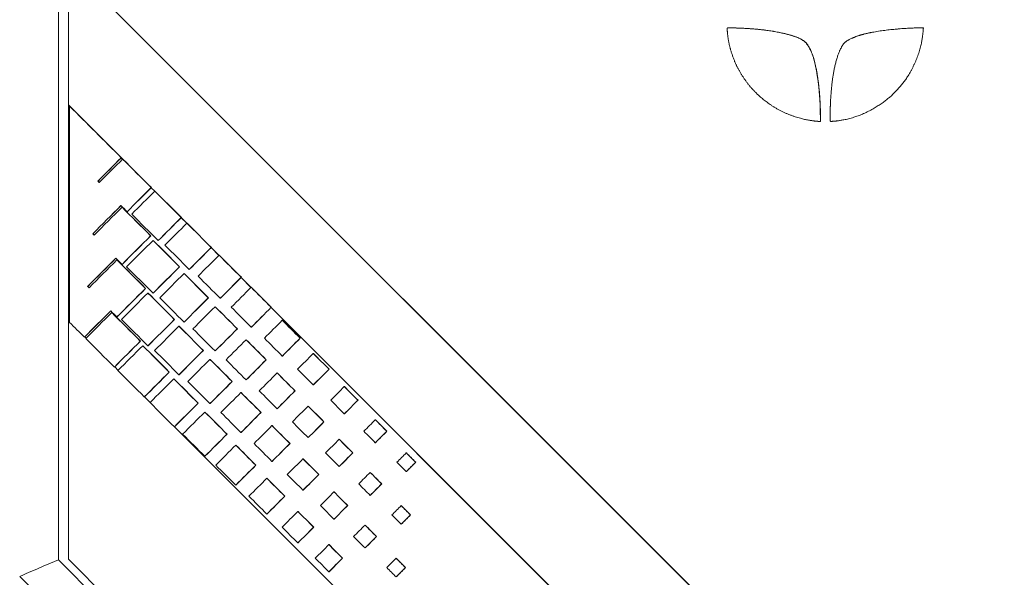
# Model space of a CAD drawing. Header units: millimetres. Extents: x 4 to 836, y 5 to 589.
# Tile 60 of 95: x 467 to 492, y 338 to 352. Entities that reach past the tile are written whole.
import ezdxf

# ---------------------------------------------------------------- set-up
doc = ezdxf.new("R2010")
doc.units = ezdxf.units.MM
doc.layers.add('1', color=7, linetype='Continuous', true_color=0xffffff)

msp = doc.modelspace()

# ---------------------------------------------------------------- linework, layer by layer
at = {"layer": '1', "color": 252, "linetype": 'Continuous', "lineweight": 13}
for p, q in [((468.227, 404.569), (468.227, 338.098)), ((468.227, 338.098), (483.713, 322.612))]:
    msp.add_line(p, q, dxfattribs=at)
at = {"layer": '1', "color": 18, "linetype": 'Continuous', "lineweight": 18}
for p, q in [((468.477, 352.935), (468.477, 349.435)), ((498.958, 322.435), (468.477, 352.935)), ((498.962, 322.435), (468.48, 352.935)), ((468.477, 344.058), (468.477, 338.118)), ((468.477, 338.118), (483.967, 322.618))]:
    msp.add_line(p, q, dxfattribs=at)
at = {"layer": '1', "color": 7, "linetype": 'Continuous', "lineweight": 18}
for p, q in [((468.473, 349.435), (468.473, 344.061)), ((468.473, 349.435), (468.477, 349.435)), ((468.507, 349.402), (468.473, 349.435)), ((469.482, 348.429), (468.477, 349.435)), ((469.824, 348.083), (469.791, 348.117)), ((469.827, 348.084), (469.793, 348.118)), ((470.622, 347.284), (470.537, 347.37)), ((470.625, 347.286), (470.538, 347.372)), ((471.421, 346.485), (471.282, 346.624)), ((471.423, 346.487), (471.284, 346.626)), ((472.22, 345.686), (472.027, 345.879)), ((472.222, 345.688), (472.029, 345.881)), ((473.018, 344.887), (472.773, 345.133)), ((473.02, 344.889), (472.775, 345.134)), ((491.159, 326.735), (473.518, 344.387)), ((491.163, 326.735), (473.52, 344.388)), ((468.473, 344.061), (468.504, 344.03)), ((468.88, 343.654), (468.913, 343.621)), ((469.626, 342.908), (469.712, 342.822)), ((470.371, 342.162), (470.51, 342.023)), ((471.117, 341.416), (485.789, 326.735))]:
    msp.add_line(p, q, dxfattribs=at)
at = {"layer": '1', "color": 163, "linetype": 'Continuous', "lineweight": 18}
for p, q in [((468.504, 349.402), (468.507, 349.402)), ((469.789, 348.119), (469.793, 348.119)), ((469.824, 348.084), (469.828, 348.084)), ((469.21, 347.538), (469.213, 347.538)), ((470.536, 347.374), (470.539, 347.374)), ((470.624, 347.286), (470.627, 347.286)), ((469.809, 346.885), (469.812, 346.885)), ((469.937, 346.774), (469.94, 346.774)), ((471.282, 346.629), (471.286, 346.629)), ((471.423, 346.488), (471.427, 346.488)), ((469.082, 346.226), (469.085, 346.226)), ((470.52, 346.174), (470.523, 346.174)), ((470.581, 346.059), (470.584, 346.059)), ((470.709, 346.055), (470.712, 346.055)), ((472.028, 345.884), (472.032, 345.884)), ((469.681, 345.573), (469.684, 345.573)), ((472.223, 345.69), (472.226, 345.69)), ((469.809, 345.462), (469.812, 345.462)), ((471.239, 345.401), (471.242, 345.401)), ((471.481, 345.336), (471.484, 345.336)), ((471.353, 345.234), (471.357, 345.234)), ((472.775, 345.139), (472.779, 345.139)), ((468.953, 344.914), (468.957, 344.914)), ((470.392, 344.862), (470.395, 344.862)), ((473.023, 344.892), (473.026, 344.892)), ((470.453, 344.748), (470.456, 344.748)), ((470.581, 344.743), (470.584, 344.743)), ((471.957, 344.629), (471.961, 344.629)), ((472.253, 344.616), (472.256, 344.616)), ((472.125, 344.408), (472.129, 344.408)), ((473.521, 344.394), (473.525, 344.394)), ((469.553, 344.262), (469.556, 344.262)), ((469.681, 344.151), (469.684, 344.151)), ((471.11, 344.089), (471.114, 344.089)), ((471.225, 343.922), (471.228, 343.922)), ((471.353, 344.024), (471.357, 344.024)), ((472.676, 343.856), (472.68, 343.856)), ((473.025, 343.897), (473.028, 343.897)), ((473.797, 344.068), (473.801, 344.068)), ((468.872, 343.649), (468.875, 343.649)), ((474.242, 343.623), (474.245, 343.623)), ((470.264, 343.55), (470.267, 343.55)), ((470.325, 343.436), (470.328, 343.436)), ((470.453, 343.431), (470.456, 343.431)), ((472.897, 343.582), (472.901, 343.582)), ((471.829, 343.317), (471.833, 343.317)), ((472.125, 343.305), (472.129, 343.305)), ((473.797, 343.178), (473.801, 343.178)), ((474.569, 343.242), (474.573, 343.242)), ((469.618, 342.904), (469.622, 342.904)), ((471.997, 343.096), (472, 343.096)), ((473.395, 343.084), (473.399, 343.084)), ((470.982, 342.778), (470.986, 342.778)), ((471.225, 342.712), (471.228, 342.712)), ((473.669, 342.756), (473.673, 342.756)), ((474.961, 342.85), (474.964, 342.85)), ((471.097, 342.61), (471.1, 342.61)), ((472.548, 342.544), (472.552, 342.544)), ((472.897, 342.585), (472.901, 342.585)), ((474.569, 342.459), (474.573, 342.459)), ((475.341, 342.417), (475.345, 342.417)), ((470.364, 342.159), (470.368, 342.159)), ((472.769, 342.27), (472.772, 342.27)), ((474.114, 342.311), (474.117, 342.311)), ((471.701, 342.005), (471.705, 342.005)), ((471.997, 341.993), (472, 341.993)), ((474.441, 341.931), (474.445, 341.931)), ((475.68, 342.078), (475.683, 342.078)), ((471.869, 341.784), (471.873, 341.784)), ((473.267, 341.772), (473.271, 341.772)), ((473.669, 341.866), (473.673, 341.866)), ((475.341, 341.739), (475.345, 341.739)), ((471.111, 341.414), (471.114, 341.414)), ((473.541, 341.445), (473.544, 341.445)), ((474.833, 341.539), (474.836, 341.539)), ((476.113, 341.591), (476.117, 341.591)), ((472.42, 341.233), (472.424, 341.233)), ((472.769, 341.273), (472.772, 341.273)), ((476.398, 341.305), (476.402, 341.305)), ((472.641, 340.959), (472.645, 340.959)), ((473.986, 340.999), (473.99, 340.999)), ((474.441, 341.147), (474.445, 341.147)), ((475.213, 341.105), (475.217, 341.105)), ((476.113, 341.02), (476.117, 341.02)), ((471.869, 340.681), (471.873, 340.681)), ((475.552, 340.766), (475.555, 340.766)), ((476.885, 340.765), (476.889, 340.765)), ((473.139, 340.46), (473.143, 340.46)), ((473.541, 340.554), (473.544, 340.554)), ((474.313, 340.619), (474.317, 340.619)), ((475.213, 340.428), (475.217, 340.428)), ((477.117, 340.533), (477.121, 340.533)), ((474.705, 340.227), (474.708, 340.227)), ((475.985, 340.279), (475.989, 340.279)), ((476.885, 340.301), (476.889, 340.301)), ((472.641, 339.962), (472.645, 339.962)), ((473.413, 340.133), (473.417, 340.133)), ((476.27, 339.994), (476.274, 339.994)), ((473.858, 339.688), (473.861, 339.688)), ((474.313, 339.835), (474.317, 339.835)), ((475.085, 339.793), (475.089, 339.793)), ((475.985, 339.708), (475.989, 339.708)), ((475.424, 339.454), (475.427, 339.454)), ((476.757, 339.453), (476.761, 339.453)), ((473.413, 339.242), (473.417, 339.242)), ((474.185, 339.307), (474.189, 339.307)), ((476.989, 339.221), (476.993, 339.221)), ((475.085, 339.116), (475.089, 339.116)), ((475.857, 338.967), (475.861, 338.967)), ((476.757, 338.989), (476.761, 338.989)), ((474.577, 338.915), (474.58, 338.915)), ((474.185, 338.523), (474.189, 338.523)), ((474.957, 338.481), (474.961, 338.481)), ((476.143, 338.682), (476.146, 338.682)), ((475.857, 338.397), (475.861, 338.397)), ((475.296, 338.143), (475.299, 338.143)), ((476.629, 338.142), (476.633, 338.142)), ((474.957, 337.804), (474.961, 337.804)), ((476.861, 337.909), (476.865, 337.909)), ((476.629, 337.677), (476.633, 337.677))]:
    msp.add_line(p, q, dxfattribs=at)
at = {"layer": '1', "color": 252, "linetype": 'Continuous', "lineweight": 18}
msp.add_line((483.041, 321.905), (467.262, 337.684), dxfattribs=at)
msp.add_ellipse((468.262, 338.098), major_axis=(1, 0.414), ratio=0.012344, start_param=1.60059, end_param=3.136479, dxfattribs=at)
at = {"layer": '1', "color": 7, "linetype": 'Continuous', "lineweight": 18}
for points, degree in [([(487.17, 349.022), (487.16, 349.023), (487.133, 349.024), (487.065, 349.029), (486.915, 349.045), (486.621, 349.11), (486.297, 349.229), (485.988, 349.399), (485.764, 349.568), (485.592, 349.725), (485.443, 349.883), (485.32, 350.044), (485.166, 350.281), (485.062, 350.489), (484.984, 350.713), (484.922, 350.922), (484.886, 351.116), (484.872, 351.302), (484.87, 351.336), (484.869, 351.354), (484.913, 351.354), (484.969, 351.353), (485.192, 351.348), (485.649, 351.326), (486.143, 351.256), (486.505, 351.161), (486.714, 351.086), (486.837, 350.983), (486.869, 350.935), (486.962, 350.794), (487.058, 350.519), (487.134, 350.081), (487.178, 349.658), (487.189, 349.327), (487.191, 349.121), (487.191, 349.075), (487.191, 349.042), (487.191, 349.021), (487.191, 349.021), (487.191, 349.021), (487.191, 349.021), (487.191, 349.021), (487.179, 349.022), (487.17, 349.022)], 5), ([(489.755, 351.351), (489.755, 351.349), (489.754, 351.345), (489.754, 351.335), (489.753, 351.308), (489.75, 351.272), (489.731, 351.071), (489.677, 350.8), (489.561, 350.493), (489.414, 350.202), (489.257, 349.973), (489.078, 349.773), (488.891, 349.591), (488.67, 349.423), (488.322, 349.226), (488.024, 349.114), (487.793, 349.061), (487.621, 349.035), (487.522, 349.026), (487.448, 349.022), (487.433, 349.021), (487.433, 349.059), (487.433, 349.134), (487.435, 349.278), (487.441, 349.498), (487.457, 349.75), (487.482, 349.998), (487.516, 350.247), (487.589, 350.593), (487.683, 350.827), (487.754, 350.935), (487.786, 350.983), (487.87, 351.053), (488.119, 351.168), (488.481, 351.255), (488.942, 351.315), (489.308, 351.342), (489.541, 351.351), (489.661, 351.353), (489.715, 351.354), (489.742, 351.354), (489.755, 351.354), (489.755, 351.354), (489.755, 351.354), (489.755, 351.354), (489.755, 351.354), (489.755, 351.352), (489.755, 351.351)], 6)]:
    msp.add_open_spline(points, degree=degree, dxfattribs=at)
msp.add_open_spline([(484.934, 351.353), (484.944, 351.353), (484.972, 351.353), (485.036, 351.352), (485.215, 351.347), (485.651, 351.326), (486.146, 351.256), (486.508, 351.161), (486.717, 351.086), (486.84, 350.983), (486.872, 350.935), (486.965, 350.794), (487.061, 350.519), (487.137, 350.081), (487.181, 349.658), (487.192, 349.327), (487.194, 349.121), (487.194, 349.075), (487.194, 349.042), (487.194, 349.021), (487.194, 349.021), (487.194, 349.021), (487.194, 349.021), (487.194, 349.021), (487.182, 349.022), (487.173, 349.022)], degree=5, knots=[0, 0, 0, 0, 0, 0, 0.037606, 0.085726, 0.133846, 0.181965, 0.230085, 0.278205, 0.326324, 0.374444, 0.422564, 0.470683, 0.518803, 0.566923, 0.615043, 0.663162, 0.711282, 0.759402, 0.807521, 0.855641, 0.903761, 0.95188, 1, 1, 1, 1, 1, 1], dxfattribs=at)
at = {"layer": '1', "color": 163, "linetype": 'Continuous', "lineweight": 18}
for points in [[(469.789, 348.119), (469.361, 348.546), (468.932, 348.974), (468.504, 349.402)], [(468.504, 349.402), (468.504, 347.607), (468.504, 345.811), (468.504, 344.016)], [(469.793, 348.119), (469.364, 348.546), (468.936, 348.974), (468.507, 349.402)], [(469.21, 347.538), (469.403, 347.732), (469.596, 347.925), (469.789, 348.119)], [(469.213, 347.538), (469.406, 347.732), (469.6, 347.925), (469.793, 348.119)], [(469.824, 348.084), (469.631, 347.891), (469.437, 347.697), (469.244, 347.504)], [(470.536, 347.374), (470.299, 347.61), (470.062, 347.847), (469.824, 348.084)], [(470.539, 347.374), (470.302, 347.61), (470.065, 347.847), (469.828, 348.084)], [(469.244, 347.504), (469.233, 347.515), (469.221, 347.527), (469.21, 347.538)], [(469.246, 347.505), (469.235, 347.516), (469.224, 347.527), (469.213, 347.538)], [(469.937, 346.774), (470.136, 346.974), (470.336, 347.174), (470.536, 347.374)], [(469.94, 346.774), (470.14, 346.974), (470.34, 347.174), (470.539, 347.374)], [(470.624, 347.286), (470.433, 347.095), (470.242, 346.904), (470.051, 346.713)], [(471.282, 346.629), (471.063, 346.848), (470.843, 347.067), (470.624, 347.286)], [(471.286, 346.629), (471.066, 346.848), (470.847, 347.067), (470.627, 347.286)], [(469.082, 346.226), (469.315, 346.46), (469.549, 346.694), (469.783, 346.928)], [(469.085, 346.226), (469.318, 346.46), (469.551, 346.693), (469.785, 346.926)], [(469.809, 346.885), (469.578, 346.654), (469.347, 346.423), (469.116, 346.192)], [(469.783, 346.928), (469.834, 346.877), (469.885, 346.826), (469.937, 346.774)], [(470.52, 346.174), (470.283, 346.411), (470.046, 346.648), (469.809, 346.885)], [(470.523, 346.174), (470.286, 346.411), (470.049, 346.648), (469.812, 346.885)], [(470.051, 346.713), (470.27, 346.494), (470.49, 346.274), (470.709, 346.055)], [(470.709, 346.055), (470.9, 346.246), (471.091, 346.437), (471.282, 346.629)], [(470.712, 346.055), (470.903, 346.246), (471.094, 346.437), (471.286, 346.629)], [(471.423, 346.488), (471.241, 346.305), (471.059, 346.123), (470.876, 345.941)], [(472.028, 345.884), (471.827, 346.085), (471.625, 346.286), (471.423, 346.488)], [(472.032, 345.884), (471.83, 346.085), (471.629, 346.286), (471.427, 346.488)], [(469.116, 346.192), (469.105, 346.203), (469.093, 346.215), (469.082, 346.226)], [(469.118, 346.194), (469.107, 346.205), (469.096, 346.215), (469.085, 346.226)], [(469.809, 345.462), (470.046, 345.699), (470.283, 345.937), (470.52, 346.174)], [(469.812, 345.462), (470.049, 345.699), (470.286, 345.937), (470.523, 346.174)], [(470.581, 346.059), (470.362, 345.84), (470.142, 345.621), (469.923, 345.401)], [(471.239, 345.401), (471.019, 345.621), (470.8, 345.84), (470.581, 346.059)], [(471.242, 345.401), (471.023, 345.621), (470.803, 345.84), (470.584, 346.059)], [(470.876, 345.941), (471.078, 345.739), (471.279, 345.537), (471.481, 345.336)], [(471.481, 345.336), (471.663, 345.518), (471.846, 345.701), (472.028, 345.884)], [(471.484, 345.336), (471.667, 345.518), (471.849, 345.701), (472.032, 345.884)], [(468.953, 344.914), (469.187, 345.148), (469.421, 345.382), (469.655, 345.617)], [(468.957, 344.914), (469.19, 345.148), (469.423, 345.381), (469.657, 345.615)], [(469.681, 345.573), (469.45, 345.342), (469.219, 345.111), (468.988, 344.88)], [(469.655, 345.617), (469.706, 345.565), (469.758, 345.514), (469.809, 345.462)], [(470.392, 344.862), (470.155, 345.099), (469.918, 345.336), (469.681, 345.573)], [(470.395, 344.862), (470.158, 345.099), (469.921, 345.336), (469.684, 345.573)], [(472.223, 345.69), (472.049, 345.516), (471.875, 345.342), (471.702, 345.168)], [(472.775, 345.139), (472.591, 345.322), (472.407, 345.506), (472.223, 345.69)], [(472.779, 345.139), (472.595, 345.322), (472.411, 345.506), (472.226, 345.69)], [(469.923, 345.401), (470.142, 345.182), (470.362, 344.963), (470.581, 344.743)], [(470.581, 344.743), (470.8, 344.963), (471.019, 345.182), (471.239, 345.401)], [(470.584, 344.743), (470.803, 344.963), (471.023, 345.182), (471.242, 345.401)], [(471.353, 345.234), (471.151, 345.032), (470.95, 344.83), (470.748, 344.629)], [(471.957, 344.629), (471.756, 344.83), (471.554, 345.032), (471.353, 345.234)], [(471.961, 344.629), (471.759, 344.83), (471.558, 345.032), (471.357, 345.234)], [(471.702, 345.168), (471.885, 344.984), (472.069, 344.8), (472.253, 344.616)], [(472.253, 344.616), (472.427, 344.791), (472.601, 344.965), (472.775, 345.139)], [(472.256, 344.616), (472.43, 344.791), (472.604, 344.965), (472.779, 345.139)], [(468.988, 344.88), (468.977, 344.891), (468.965, 344.903), (468.953, 344.914)], [(468.99, 344.882), (468.979, 344.893), (468.968, 344.903), (468.957, 344.914)], [(469.681, 344.151), (469.918, 344.388), (470.155, 344.625), (470.392, 344.862)], [(469.684, 344.151), (469.921, 344.388), (470.158, 344.625), (470.395, 344.862)], [(473.023, 344.892), (472.857, 344.726), (472.692, 344.561), (472.527, 344.396)], [(473.521, 344.394), (473.355, 344.56), (473.189, 344.726), (473.023, 344.892)], [(473.525, 344.394), (473.359, 344.56), (473.192, 344.726), (473.026, 344.892)], [(470.453, 344.748), (470.234, 344.528), (470.015, 344.309), (469.795, 344.089)], [(471.11, 344.089), (470.891, 344.309), (470.672, 344.528), (470.453, 344.748)], [(471.114, 344.089), (470.895, 344.309), (470.676, 344.528), (470.456, 344.748)], [(470.748, 344.629), (470.95, 344.427), (471.151, 344.225), (471.353, 344.024)], [(471.353, 344.024), (471.554, 344.225), (471.756, 344.427), (471.957, 344.629)], [(471.357, 344.024), (471.558, 344.225), (471.759, 344.427), (471.961, 344.629)], [(472.125, 344.408), (471.941, 344.224), (471.757, 344.04), (471.574, 343.856)], [(472.676, 343.856), (472.492, 344.04), (472.309, 344.224), (472.125, 344.408)], [(472.68, 343.856), (472.496, 344.04), (472.312, 344.224), (472.129, 344.408)], [(472.527, 344.396), (472.693, 344.229), (472.859, 344.063), (473.025, 343.897)], [(473.025, 343.897), (473.19, 344.063), (473.356, 344.228), (473.521, 344.394)], [(473.028, 343.897), (473.194, 344.063), (473.359, 344.228), (473.525, 344.394)], [(468.872, 343.649), (469.09, 343.868), (469.308, 344.086), (469.527, 344.305)], [(468.875, 343.649), (469.093, 343.867), (469.311, 344.085), (469.529, 344.303)], [(469.553, 344.262), (469.337, 344.046), (469.122, 343.83), (468.906, 343.615)], [(469.527, 344.305), (469.578, 344.253), (469.63, 344.202), (469.681, 344.151)], [(470.264, 343.55), (470.027, 343.787), (469.79, 344.024), (469.553, 344.262)], [(470.267, 343.55), (470.03, 343.787), (469.793, 344.024), (469.556, 344.262)], [(468.504, 344.016), (468.627, 343.894), (468.749, 343.771), (468.872, 343.649)], [(469.795, 344.089), (470.015, 343.87), (470.234, 343.651), (470.453, 343.431)], [(470.453, 343.431), (470.672, 343.651), (470.891, 343.87), (471.11, 344.089)], [(470.456, 343.431), (470.676, 343.651), (470.895, 343.87), (471.114, 344.089)], [(471.225, 343.922), (471.023, 343.72), (470.822, 343.519), (470.62, 343.317)], [(471.829, 343.317), (471.628, 343.519), (471.426, 343.72), (471.225, 343.922)], [(471.833, 343.317), (471.631, 343.519), (471.43, 343.72), (471.228, 343.922)], [(471.574, 343.856), (471.757, 343.672), (471.941, 343.488), (472.125, 343.305)], [(472.125, 343.305), (472.309, 343.488), (472.492, 343.672), (472.676, 343.856)], [(472.129, 343.305), (472.312, 343.488), (472.496, 343.672), (472.68, 343.856)], [(473.797, 344.068), (473.649, 343.92), (473.5, 343.771), (473.352, 343.623)], [(474.242, 343.623), (474.094, 343.771), (473.945, 343.92), (473.797, 344.068)], [(474.245, 343.623), (474.097, 343.771), (473.949, 343.92), (473.801, 344.068)], [(468.906, 343.615), (469.144, 343.378), (469.381, 343.141), (469.618, 342.904)], [(473.352, 343.623), (473.5, 343.475), (473.649, 343.326), (473.797, 343.178)], [(473.797, 343.178), (473.945, 343.326), (474.094, 343.475), (474.242, 343.623)], [(473.801, 343.178), (473.949, 343.326), (474.097, 343.475), (474.245, 343.623)], [(469.618, 342.904), (469.833, 343.119), (470.049, 343.335), (470.264, 343.55)], [(469.622, 342.904), (469.837, 343.119), (470.052, 343.335), (470.267, 343.55)], [(470.325, 343.436), (470.119, 343.229), (469.912, 343.023), (469.706, 342.816)], [(470.982, 342.778), (470.763, 342.997), (470.544, 343.216), (470.325, 343.436)], [(470.986, 342.778), (470.767, 342.997), (470.548, 343.216), (470.328, 343.436)], [(472.897, 343.582), (472.731, 343.416), (472.565, 343.25), (472.399, 343.084)], [(473.395, 343.084), (473.229, 343.25), (473.063, 343.416), (472.897, 343.582)], [(473.399, 343.084), (473.233, 343.25), (473.067, 343.416), (472.901, 343.582)], [(470.62, 343.317), (470.822, 343.115), (471.023, 342.914), (471.225, 342.712)], [(471.225, 342.712), (471.426, 342.914), (471.628, 343.115), (471.829, 343.317)], [(471.228, 342.712), (471.43, 342.914), (471.631, 343.115), (471.833, 343.317)], [(474.569, 343.242), (474.438, 343.112), (474.308, 342.981), (474.177, 342.85)], [(474.961, 342.85), (474.83, 342.981), (474.7, 343.112), (474.569, 343.242)], [(474.964, 342.85), (474.834, 342.981), (474.703, 343.112), (474.573, 343.242)], [(471.997, 343.096), (471.813, 342.912), (471.63, 342.728), (471.446, 342.544)], [(472.548, 342.544), (472.365, 342.728), (472.181, 342.912), (471.997, 343.096)], [(472.552, 342.544), (472.368, 342.728), (472.184, 342.912), (472, 343.096)], [(472.399, 343.084), (472.565, 342.918), (472.731, 342.751), (472.897, 342.585)], [(472.897, 342.585), (473.063, 342.751), (473.229, 342.918), (473.395, 343.084)], [(472.901, 342.585), (473.067, 342.751), (473.233, 342.918), (473.399, 343.084)], [(469.706, 342.816), (469.925, 342.597), (470.145, 342.378), (470.364, 342.159)], [(470.364, 342.159), (470.57, 342.365), (470.776, 342.572), (470.982, 342.778)], [(470.368, 342.159), (470.574, 342.365), (470.78, 342.572), (470.986, 342.778)], [(473.669, 342.756), (473.521, 342.608), (473.372, 342.46), (473.224, 342.311)], [(474.114, 342.311), (473.966, 342.46), (473.817, 342.608), (473.669, 342.756)], [(474.117, 342.311), (473.969, 342.46), (473.821, 342.608), (473.673, 342.756)], [(474.177, 342.85), (474.308, 342.72), (474.438, 342.589), (474.569, 342.459)], [(474.569, 342.459), (474.7, 342.589), (474.83, 342.72), (474.961, 342.85)], [(474.573, 342.459), (474.703, 342.589), (474.834, 342.72), (474.964, 342.85)], [(471.097, 342.61), (470.9, 342.413), (470.703, 342.216), (470.506, 342.018)], [(471.701, 342.005), (471.5, 342.207), (471.298, 342.408), (471.097, 342.61)], [(471.705, 342.005), (471.503, 342.207), (471.302, 342.408), (471.1, 342.61)], [(471.446, 342.544), (471.63, 342.361), (471.813, 342.177), (471.997, 341.993)], [(471.997, 341.993), (472.181, 342.177), (472.365, 342.361), (472.548, 342.544)], [(472, 341.993), (472.184, 342.177), (472.368, 342.361), (472.552, 342.544)], [(475.341, 342.417), (475.228, 342.304), (475.116, 342.191), (475.003, 342.078)], [(475.68, 342.078), (475.567, 342.191), (475.454, 342.304), (475.341, 342.417)], [(475.683, 342.078), (475.57, 342.191), (475.457, 342.304), (475.345, 342.417)], [(472.769, 342.27), (472.603, 342.104), (472.437, 341.938), (472.271, 341.772)], [(473.267, 341.772), (473.101, 341.938), (472.935, 342.104), (472.769, 342.27)], [(473.271, 341.772), (473.105, 341.938), (472.939, 342.104), (472.772, 342.27)], [(473.224, 342.311), (473.372, 342.163), (473.521, 342.014), (473.669, 341.866)], [(473.669, 341.866), (473.817, 342.014), (473.966, 342.163), (474.114, 342.311)], [(473.673, 341.866), (473.821, 342.014), (473.969, 342.163), (474.117, 342.311)], [(470.506, 342.018), (470.707, 341.817), (470.909, 341.616), (471.111, 341.414)], [(471.111, 341.414), (471.308, 341.611), (471.504, 341.808), (471.701, 342.005)], [(471.114, 341.414), (471.311, 341.611), (471.508, 341.808), (471.705, 342.005)], [(474.441, 341.931), (474.31, 341.8), (474.18, 341.669), (474.049, 341.539)], [(474.833, 341.539), (474.702, 341.669), (474.572, 341.8), (474.441, 341.931)], [(474.836, 341.539), (474.706, 341.669), (474.575, 341.8), (474.445, 341.931)], [(475.003, 342.078), (475.116, 341.965), (475.228, 341.852), (475.341, 341.739)], [(475.341, 341.739), (475.454, 341.852), (475.567, 341.965), (475.68, 342.078)], [(475.345, 341.739), (475.457, 341.852), (475.57, 341.965), (475.683, 342.078)], [(471.869, 341.784), (471.685, 341.6), (471.501, 341.416), (471.318, 341.233)], [(472.42, 341.233), (472.237, 341.416), (472.053, 341.6), (471.869, 341.784)], [(472.424, 341.233), (472.24, 341.416), (472.056, 341.6), (471.873, 341.784)], [(472.271, 341.772), (472.437, 341.606), (472.603, 341.44), (472.769, 341.273)], [(472.769, 341.273), (472.935, 341.44), (473.101, 341.606), (473.267, 341.772)], [(472.772, 341.273), (472.939, 341.44), (473.105, 341.606), (473.271, 341.772)], [(473.541, 341.445), (473.393, 341.296), (473.244, 341.148), (473.096, 340.999)], [(473.986, 340.999), (473.838, 341.148), (473.689, 341.296), (473.541, 341.445)], [(473.99, 340.999), (473.841, 341.148), (473.693, 341.296), (473.544, 341.445)], [(474.049, 341.539), (474.18, 341.408), (474.31, 341.277), (474.441, 341.147)], [(474.441, 341.147), (474.572, 341.277), (474.702, 341.408), (474.833, 341.539)], [(474.445, 341.147), (474.575, 341.277), (474.706, 341.408), (474.836, 341.539)], [(476.113, 341.591), (476.018, 341.496), (475.923, 341.401), (475.828, 341.305)], [(476.398, 341.305), (476.303, 341.401), (476.208, 341.496), (476.113, 341.591)], [(476.402, 341.305), (476.307, 341.401), (476.212, 341.496), (476.117, 341.591)], [(471.318, 341.233), (471.501, 341.049), (471.685, 340.865), (471.869, 340.681)], [(471.869, 340.681), (472.053, 340.865), (472.237, 341.049), (472.42, 341.233)], [(471.873, 340.681), (472.056, 340.865), (472.24, 341.049), (472.424, 341.233)], [(475.828, 341.305), (475.923, 341.21), (476.018, 341.115), (476.113, 341.02)], [(476.113, 341.02), (476.208, 341.115), (476.303, 341.21), (476.398, 341.305)], [(476.117, 341.02), (476.212, 341.115), (476.307, 341.21), (476.402, 341.305)], [(472.641, 340.959), (472.475, 340.792), (472.309, 340.626), (472.143, 340.46)], [(473.139, 340.46), (472.973, 340.626), (472.807, 340.792), (472.641, 340.959)], [(473.143, 340.46), (472.977, 340.626), (472.811, 340.792), (472.645, 340.959)], [(473.096, 340.999), (473.244, 340.851), (473.393, 340.703), (473.541, 340.554)], [(473.541, 340.554), (473.689, 340.703), (473.838, 340.851), (473.986, 340.999)], [(473.544, 340.554), (473.693, 340.703), (473.841, 340.851), (473.99, 340.999)], [(475.213, 341.105), (475.1, 340.992), (474.987, 340.879), (474.875, 340.766)], [(475.552, 340.766), (475.439, 340.879), (475.326, 340.992), (475.213, 341.105)], [(475.555, 340.766), (475.442, 340.879), (475.329, 340.992), (475.217, 341.105)], [(474.875, 340.766), (474.987, 340.653), (475.1, 340.54), (475.213, 340.428)], [(475.213, 340.428), (475.326, 340.54), (475.439, 340.653), (475.552, 340.766)], [(475.217, 340.428), (475.329, 340.54), (475.442, 340.653), (475.555, 340.766)], [(476.885, 340.765), (476.808, 340.688), (476.73, 340.61), (476.653, 340.533)], [(477.117, 340.533), (477.04, 340.61), (476.963, 340.688), (476.885, 340.765)], [(477.121, 340.533), (477.043, 340.61), (476.966, 340.688), (476.889, 340.765)], [(472.143, 340.46), (472.309, 340.294), (472.475, 340.128), (472.641, 339.962)], [(472.641, 339.962), (472.807, 340.128), (472.973, 340.294), (473.139, 340.46)], [(472.645, 339.962), (472.811, 340.128), (472.977, 340.294), (473.143, 340.46)], [(474.313, 340.619), (474.183, 340.488), (474.052, 340.358), (473.921, 340.227)], [(474.705, 340.227), (474.574, 340.358), (474.444, 340.488), (474.313, 340.619)], [(474.708, 340.227), (474.578, 340.358), (474.447, 340.488), (474.317, 340.619)], [(476.653, 340.533), (476.73, 340.456), (476.808, 340.378), (476.885, 340.301)], [(476.885, 340.301), (476.963, 340.378), (477.04, 340.456), (477.117, 340.533)], [(476.889, 340.301), (476.966, 340.378), (477.043, 340.456), (477.121, 340.533)], [(473.921, 340.227), (474.052, 340.096), (474.183, 339.966), (474.313, 339.835)], [(474.313, 339.835), (474.444, 339.966), (474.574, 340.096), (474.705, 340.227)], [(474.317, 339.835), (474.447, 339.966), (474.578, 340.096), (474.708, 340.227)], [(475.985, 340.279), (475.89, 340.184), (475.795, 340.089), (475.7, 339.994)], [(476.27, 339.994), (476.175, 340.089), (476.08, 340.184), (475.985, 340.279)], [(476.274, 339.994), (476.179, 340.089), (476.084, 340.184), (475.989, 340.279)], [(473.413, 340.133), (473.265, 339.984), (473.116, 339.836), (472.968, 339.688)], [(473.858, 339.688), (473.71, 339.836), (473.561, 339.984), (473.413, 340.133)], [(473.861, 339.688), (473.713, 339.836), (473.565, 339.984), (473.417, 340.133)], [(475.7, 339.994), (475.795, 339.899), (475.89, 339.803), (475.985, 339.708)], [(475.985, 339.708), (476.08, 339.803), (476.175, 339.899), (476.27, 339.994)], [(475.989, 339.708), (476.084, 339.803), (476.179, 339.899), (476.274, 339.994)], [(472.968, 339.688), (473.116, 339.539), (473.265, 339.391), (473.413, 339.242)], [(473.413, 339.242), (473.561, 339.391), (473.71, 339.539), (473.858, 339.688)], [(473.417, 339.242), (473.565, 339.391), (473.713, 339.539), (473.861, 339.688)], [(475.085, 339.793), (474.972, 339.68), (474.859, 339.567), (474.747, 339.454)], [(475.424, 339.454), (475.311, 339.567), (475.198, 339.68), (475.085, 339.793)], [(475.427, 339.454), (475.314, 339.567), (475.201, 339.68), (475.089, 339.793)], [(474.747, 339.454), (474.859, 339.342), (474.972, 339.229), (475.085, 339.116)], [(475.085, 339.116), (475.198, 339.229), (475.311, 339.342), (475.424, 339.454)], [(475.089, 339.116), (475.201, 339.229), (475.314, 339.342), (475.427, 339.454)], [(476.757, 339.453), (476.68, 339.376), (476.602, 339.299), (476.525, 339.221)], [(476.989, 339.221), (476.912, 339.299), (476.834, 339.376), (476.757, 339.453)], [(476.993, 339.221), (476.915, 339.299), (476.838, 339.376), (476.761, 339.453)], [(474.185, 339.307), (474.055, 339.176), (473.924, 339.046), (473.793, 338.915)], [(474.577, 338.915), (474.446, 339.046), (474.316, 339.176), (474.185, 339.307)], [(474.58, 338.915), (474.45, 339.046), (474.319, 339.176), (474.189, 339.307)], [(476.525, 339.221), (476.602, 339.144), (476.68, 339.066), (476.757, 338.989)], [(476.757, 338.989), (476.834, 339.066), (476.912, 339.144), (476.989, 339.221)], [(476.761, 338.989), (476.838, 339.066), (476.915, 339.144), (476.993, 339.221)], [(475.857, 338.967), (475.762, 338.872), (475.667, 338.777), (475.572, 338.682)], [(476.143, 338.682), (476.047, 338.777), (475.952, 338.872), (475.857, 338.967)], [(476.146, 338.682), (476.051, 338.777), (475.956, 338.872), (475.861, 338.967)], [(473.793, 338.915), (473.924, 338.784), (474.055, 338.654), (474.185, 338.523)], [(474.185, 338.523), (474.316, 338.654), (474.446, 338.784), (474.577, 338.915)], [(474.189, 338.523), (474.319, 338.654), (474.45, 338.784), (474.58, 338.915)], [(474.957, 338.481), (474.844, 338.368), (474.731, 338.256), (474.619, 338.143)], [(475.296, 338.143), (475.183, 338.256), (475.07, 338.368), (474.957, 338.481)], [(475.299, 338.143), (475.186, 338.256), (475.073, 338.368), (474.961, 338.481)], [(475.572, 338.682), (475.667, 338.587), (475.762, 338.492), (475.857, 338.397)], [(475.857, 338.397), (475.952, 338.492), (476.047, 338.587), (476.143, 338.682)], [(475.861, 338.397), (475.956, 338.492), (476.051, 338.587), (476.146, 338.682)], [(474.619, 338.143), (474.731, 338.03), (474.844, 337.917), (474.957, 337.804)], [(474.957, 337.804), (475.07, 337.917), (475.183, 338.03), (475.296, 338.143)], [(474.961, 337.804), (475.073, 337.917), (475.186, 338.03), (475.299, 338.143)], [(476.629, 338.142), (476.552, 338.064), (476.474, 337.987), (476.397, 337.909)], [(476.861, 337.909), (476.784, 337.987), (476.707, 338.064), (476.629, 338.142)], [(476.865, 337.909), (476.788, 337.987), (476.71, 338.064), (476.633, 338.142)], [(476.397, 337.909), (476.474, 337.832), (476.552, 337.755), (476.629, 337.677)], [(476.629, 337.677), (476.707, 337.755), (476.784, 337.832), (476.861, 337.909)], [(476.633, 337.677), (476.71, 337.755), (476.788, 337.832), (476.865, 337.909)]]:
    msp.add_open_spline(points, degree=3, dxfattribs=at)

doc.saveas('drawing.dxf')
